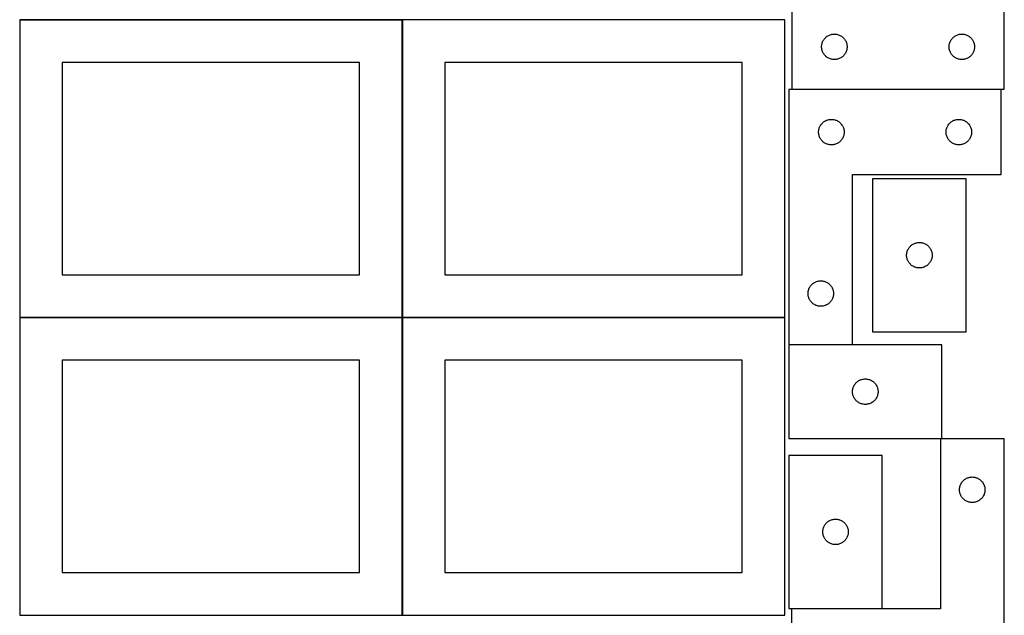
# Model space of a CAD drawing. Header units: millimetres. Extents: x 7 to 1243, y 7 to 2493.
# Tile 13 of 20: x 548 to 1243, y 1273 to 1693. Entities that reach past the tile are written whole.
import ezdxf

# ---------------------------------------------------------------- set-up
doc = ezdxf.new("R2010")
doc.units = ezdxf.units.MM
doc.layers.add('COMMON', color=5, linetype='CONTINUOUS', true_color=0x0000ff)
doc.layers.add('CUT', color=7, linetype='CONTINUOUS', true_color=0x000000)

msp = doc.modelspace()

# ---------------------------------------------------------------- linework, layer by layer
at = {"layer": 'COMMON'}
for p, q in [((548.24193, 1693.304802), (818.24193, 1693.304802)), ((818.34193, 1693.204802), (818.34193, 1483.204802)), ((548.24193, 1483.104801), (818.24193, 1483.104801)), ((818.34193, 1483.004801), (818.34193, 1273.004801)), ((818.441931, 1483.104801), (1088.441931, 1483.104801)), ((548.24193, 1272.9048), (818.24193, 1272.9048)), ((818.441931, 1272.9048), (1088.441931, 1272.9048))]:
    msp.add_line(p, q, dxfattribs=at)
at = {"layer": 'CUT'}
for p, q in [((1243.465501, 1644.232364), (1243.465501, 1824.232364)), ((1093.465501, 1704.232364), (1093.465501, 1644.232364)), ((818.24193, 1693.204802), (548.24193, 1693.204802)), ((548.24193, 1693.204802), (548.24193, 1483.204802)), ((818.24193, 1483.204802), (818.24193, 1693.204802)), ((1088.441931, 1693.204802), (818.441931, 1693.204802)), ((818.441931, 1693.204802), (818.441931, 1483.204802)), ((1088.441931, 1483.204802), (1088.441931, 1693.204802)), ((1119.484902, 1682.304219), (1120.02135, 1682.54728)), ((1120.02135, 1682.54728), (1120.572545, 1682.754735)), ((1120.572545, 1682.754735), (1121.136129, 1682.925696)), ((1121.136129, 1682.925696), (1121.709688, 1683.059432)), ((1121.709688, 1683.059432), (1122.290765, 1683.155368)), ((1122.290765, 1683.155368), (1122.876872, 1683.213094)), ((1122.876872, 1683.213094), (1123.465501, 1683.232364)), ((1123.465501, 1683.232364), (1124.054129, 1683.213094)), ((1124.054129, 1683.213094), (1124.640236, 1683.155368)), ((1124.640236, 1683.155368), (1125.221313, 1683.059432)), ((1125.221313, 1683.059432), (1125.794872, 1682.925696)), ((1125.794872, 1682.925696), (1126.358456, 1682.754735)), ((1126.358456, 1682.754735), (1126.909651, 1682.54728)), ((1126.909651, 1682.54728), (1127.446099, 1682.304219)), ((1209.484902, 1682.304219), (1210.02135, 1682.54728)), ((1210.02135, 1682.54728), (1210.572545, 1682.754735)), ((1210.572545, 1682.754735), (1211.136129, 1682.925696)), ((1211.136129, 1682.925696), (1211.709688, 1683.059432)), ((1211.709688, 1683.059432), (1212.290765, 1683.155368)), ((1212.290765, 1683.155368), (1212.876872, 1683.213094)), ((1212.876872, 1683.213094), (1213.465501, 1683.232364)), ((1213.465501, 1683.232364), (1214.054129, 1683.213094)), ((1214.054129, 1683.213094), (1214.640236, 1683.155368)), ((1214.640236, 1683.155368), (1215.221313, 1683.059432)), ((1215.221313, 1683.059432), (1215.794872, 1682.925696)), ((1215.794872, 1682.925696), (1216.358456, 1682.754735)), ((1216.358456, 1682.754735), (1216.909651, 1682.54728)), ((1216.909651, 1682.54728), (1217.446099, 1682.304219)), ((1114.542497, 1675.4071), (1114.638433, 1675.988177)), ((1114.638433, 1675.988177), (1114.772168, 1676.561735)), ((1114.772168, 1676.561735), (1114.943129, 1677.125319)), ((1114.943129, 1677.125319), (1115.150585, 1677.676515)), ((1115.150585, 1677.676515), (1115.393646, 1678.212962)), ((1115.393646, 1678.212962), (1115.671272, 1678.732364)), ((1115.671272, 1678.732364), (1115.982274, 1679.232496)), ((1115.982274, 1679.232496), (1116.32532, 1679.711217)), ((1116.32532, 1679.711217), (1116.698942, 1680.166476)), ((1116.698942, 1680.166476), (1117.101539, 1680.596325)), ((1117.101539, 1680.596325), (1117.531388, 1680.998922)), ((1117.531388, 1680.998922), (1117.986648, 1681.372544)), ((1117.986648, 1681.372544), (1118.465368, 1681.715591)), ((1118.465368, 1681.715591), (1118.965501, 1682.026593)), ((1118.965501, 1682.026593), (1119.484902, 1682.304219)), ((1127.446099, 1682.304219), (1127.965501, 1682.026593)), ((1127.965501, 1682.026593), (1128.465633, 1681.715591)), ((1128.465633, 1681.715591), (1128.944353, 1681.372544)), ((1128.944353, 1681.372544), (1129.399613, 1680.998922)), ((1129.399613, 1680.998922), (1129.829462, 1680.596325)), ((1129.829462, 1680.596325), (1130.232059, 1680.166476)), ((1130.232059, 1680.166476), (1130.605681, 1679.711217)), ((1130.605681, 1679.711217), (1130.948727, 1679.232496)), ((1130.948727, 1679.232496), (1131.259729, 1678.732364)), ((1131.259729, 1678.732364), (1131.537355, 1678.212962)), ((1131.537355, 1678.212962), (1131.780416, 1677.676515)), ((1131.780416, 1677.676515), (1131.987872, 1677.125319)), ((1131.987872, 1677.125319), (1132.158833, 1676.561735)), ((1132.158833, 1676.561735), (1132.292568, 1675.988177)), ((1132.292568, 1675.988177), (1132.388504, 1675.4071)), ((1204.542497, 1675.4071), (1204.638433, 1675.988177)), ((1204.638433, 1675.988177), (1204.772168, 1676.561735)), ((1204.772168, 1676.561735), (1204.943129, 1677.125319)), ((1204.943129, 1677.125319), (1205.150585, 1677.676515)), ((1205.150585, 1677.676515), (1205.393646, 1678.212962)), ((1205.393646, 1678.212962), (1205.671272, 1678.732364)), ((1205.671272, 1678.732364), (1205.982274, 1679.232496)), ((1205.982274, 1679.232496), (1206.32532, 1679.711217)), ((1206.32532, 1679.711217), (1206.698942, 1680.166476)), ((1206.698942, 1680.166476), (1207.101539, 1680.596325)), ((1207.101539, 1680.596325), (1207.531388, 1680.998922)), ((1207.531388, 1680.998922), (1207.986648, 1681.372544)), ((1207.986648, 1681.372544), (1208.465368, 1681.715591)), ((1208.465368, 1681.715591), (1208.965501, 1682.026593)), ((1208.965501, 1682.026593), (1209.484902, 1682.304219)), ((1217.446099, 1682.304219), (1217.965501, 1682.026593)), ((1217.965501, 1682.026593), (1218.465633, 1681.715591)), ((1218.465633, 1681.715591), (1218.944353, 1681.372544)), ((1218.944353, 1681.372544), (1219.399613, 1680.998922)), ((1219.399613, 1680.998922), (1219.829462, 1680.596325)), ((1219.829462, 1680.596325), (1220.232059, 1680.166476)), ((1220.232059, 1680.166476), (1220.605681, 1679.711217)), ((1220.605681, 1679.711217), (1220.948727, 1679.232496)), ((1220.948727, 1679.232496), (1221.259729, 1678.732364)), ((1221.259729, 1678.732364), (1221.537355, 1678.212962)), ((1221.537355, 1678.212962), (1221.780416, 1677.676515)), ((1221.780416, 1677.676515), (1221.987872, 1677.125319)), ((1221.987872, 1677.125319), (1222.158833, 1676.561735)), ((1222.158833, 1676.561735), (1222.292568, 1675.988177)), ((1222.292568, 1675.988177), (1222.388504, 1675.4071)), ((1114.465501, 1674.232364), (1114.48477, 1674.820992)), ((1114.48477, 1673.643736), (1114.465501, 1674.232364)), ((1114.48477, 1674.820992), (1114.542497, 1675.4071)), ((1114.542497, 1673.057628), (1114.48477, 1673.643736)), ((1114.638433, 1672.476551), (1114.542497, 1673.057628)), ((1114.772168, 1671.902993), (1114.638433, 1672.476551)), ((1114.943129, 1671.339409), (1114.772168, 1671.902993)), ((1115.150585, 1670.788213), (1114.943129, 1671.339409)), ((1115.393646, 1670.251766), (1115.150585, 1670.788213)), ((1115.671272, 1669.732364), (1115.393646, 1670.251766)), ((1115.982274, 1669.232232), (1115.671272, 1669.732364)), ((1116.32532, 1668.753511), (1115.982274, 1669.232232)), ((1116.698942, 1668.298252), (1116.32532, 1668.753511)), ((1130.605681, 1668.753511), (1130.232059, 1668.298252)), ((1130.948727, 1669.232232), (1130.605681, 1668.753511)), ((1131.259729, 1669.732364), (1130.948727, 1669.232232)), ((1131.537355, 1670.251766), (1131.259729, 1669.732364)), ((1131.780416, 1670.788213), (1131.537355, 1670.251766)), ((1131.987872, 1671.339409), (1131.780416, 1670.788213)), ((1132.158833, 1671.902993), (1131.987872, 1671.339409)), ((1132.292568, 1672.476551), (1132.158833, 1671.902993)), ((1132.388504, 1673.057628), (1132.292568, 1672.476551)), ((1132.388504, 1675.4071), (1132.446231, 1674.820992)), ((1132.446231, 1673.643736), (1132.388504, 1673.057628)), ((1132.446231, 1674.820992), (1132.465501, 1674.232364)), ((1132.465501, 1674.232364), (1132.446231, 1673.643736)), ((1204.465501, 1674.232364), (1204.48477, 1674.820992)), ((1204.48477, 1673.643736), (1204.465501, 1674.232364)), ((1204.48477, 1674.820992), (1204.542497, 1675.4071)), ((1204.542497, 1673.057628), (1204.48477, 1673.643736)), ((1204.638433, 1672.476551), (1204.542497, 1673.057628)), ((1204.772168, 1671.902993), (1204.638433, 1672.476551)), ((1204.943129, 1671.339409), (1204.772168, 1671.902993)), ((1205.150585, 1670.788213), (1204.943129, 1671.339409)), ((1205.393646, 1670.251766), (1205.150585, 1670.788213)), ((1205.671272, 1669.732364), (1205.393646, 1670.251766)), ((1205.982274, 1669.232232), (1205.671272, 1669.732364)), ((1206.32532, 1668.753511), (1205.982274, 1669.232232)), ((1206.698942, 1668.298252), (1206.32532, 1668.753511)), ((1220.605681, 1668.753511), (1220.232059, 1668.298252)), ((1220.948727, 1669.232232), (1220.605681, 1668.753511)), ((1221.259729, 1669.732364), (1220.948727, 1669.232232)), ((1221.537355, 1670.251766), (1221.259729, 1669.732364)), ((1221.780416, 1670.788213), (1221.537355, 1670.251766)), ((1221.987872, 1671.339409), (1221.780416, 1670.788213)), ((1222.158833, 1671.902993), (1221.987872, 1671.339409)), ((1222.292568, 1672.476551), (1222.158833, 1671.902993)), ((1222.388504, 1673.057628), (1222.292568, 1672.476551)), ((1222.388504, 1675.4071), (1222.446231, 1674.820992)), ((1222.446231, 1673.643736), (1222.388504, 1673.057628)), ((1222.446231, 1674.820992), (1222.465501, 1674.232364)), ((1222.465501, 1674.232364), (1222.446231, 1673.643736)), ((788.24193, 1663.204802), (578.24193, 1663.204802)), ((578.24193, 1663.204802), (578.24193, 1513.204802)), ((788.24193, 1513.204802), (788.24193, 1663.204802)), ((1058.441931, 1663.204802), (848.441931, 1663.204802)), ((848.441931, 1663.204802), (848.441931, 1513.204802)), ((1058.441931, 1513.204802), (1058.441931, 1663.204802)), ((1117.101539, 1667.868403), (1116.698942, 1668.298252)), ((1117.531388, 1667.465806), (1117.101539, 1667.868403)), ((1117.986648, 1667.092184), (1117.531388, 1667.465806)), ((1118.465368, 1666.749138), (1117.986648, 1667.092184)), ((1118.965501, 1666.438135), (1118.465368, 1666.749138)), ((1119.484902, 1666.160509), (1118.965501, 1666.438135)), ((1120.02135, 1665.917448), (1119.484902, 1666.160509)), ((1120.572545, 1665.709993), (1120.02135, 1665.917448)), ((1121.136129, 1665.539032), (1120.572545, 1665.709993)), ((1121.709688, 1665.405296), (1121.136129, 1665.539032)), ((1122.290765, 1665.30936), (1121.709688, 1665.405296)), ((1122.876872, 1665.251634), (1122.290765, 1665.30936)), ((1123.465501, 1665.232364), (1122.876872, 1665.251634)), ((1124.054129, 1665.251634), (1123.465501, 1665.232364)), ((1124.640236, 1665.30936), (1124.054129, 1665.251634)), ((1125.221313, 1665.405296), (1124.640236, 1665.30936)), ((1125.794872, 1665.539032), (1125.221313, 1665.405296)), ((1126.358456, 1665.709993), (1125.794872, 1665.539032)), ((1126.909651, 1665.917448), (1126.358456, 1665.709993)), ((1127.446099, 1666.160509), (1126.909651, 1665.917448)), ((1127.965501, 1666.438135), (1127.446099, 1666.160509)), ((1128.465633, 1666.749138), (1127.965501, 1666.438135)), ((1128.944353, 1667.092184), (1128.465633, 1666.749138)), ((1129.399613, 1667.465806), (1128.944353, 1667.092184)), ((1129.829462, 1667.868403), (1129.399613, 1667.465806)), ((1130.232059, 1668.298252), (1129.829462, 1667.868403)), ((1207.101539, 1667.868403), (1206.698942, 1668.298252)), ((1207.531388, 1667.465806), (1207.101539, 1667.868403)), ((1207.986648, 1667.092184), (1207.531388, 1667.465806)), ((1208.465368, 1666.749138), (1207.986648, 1667.092184)), ((1208.965501, 1666.438135), (1208.465368, 1666.749138)), ((1209.484902, 1666.160509), (1208.965501, 1666.438135)), ((1210.02135, 1665.917448), (1209.484902, 1666.160509)), ((1210.572545, 1665.709993), (1210.02135, 1665.917448)), ((1211.136129, 1665.539032), (1210.572545, 1665.709993)), ((1211.709688, 1665.405296), (1211.136129, 1665.539032)), ((1212.290765, 1665.30936), (1211.709688, 1665.405296)), ((1212.876872, 1665.251634), (1212.290765, 1665.30936)), ((1213.465501, 1665.232364), (1212.876872, 1665.251634)), ((1214.054129, 1665.251634), (1213.465501, 1665.232364)), ((1214.640236, 1665.30936), (1214.054129, 1665.251634)), ((1215.221313, 1665.405296), (1214.640236, 1665.30936)), ((1215.794872, 1665.539032), (1215.221313, 1665.405296)), ((1216.358456, 1665.709993), (1215.794872, 1665.539032)), ((1216.909651, 1665.917448), (1216.358456, 1665.709993)), ((1217.446099, 1666.160509), (1216.909651, 1665.917448)), ((1217.965501, 1666.438135), (1217.446099, 1666.160509)), ((1218.465633, 1666.749138), (1217.965501, 1666.438135)), ((1218.944353, 1667.092184), (1218.465633, 1666.749138)), ((1219.399613, 1667.465806), (1218.944353, 1667.092184)), ((1219.829462, 1667.868403), (1219.399613, 1667.465806)), ((1220.232059, 1668.298252), (1219.829462, 1667.868403)), ((1091.35739, 1644.002013), (1091.35739, 1464.002013)), ((1241.35739, 1644.002013), (1091.35739, 1644.002013)), ((1093.465501, 1644.232364), (1243.465501, 1644.232364)), ((1241.35739, 1584.002013), (1241.35739, 1644.002013)), ((1114.21721, 1619.480865), (1114.590832, 1619.936125)), ((1114.590832, 1619.936125), (1114.993429, 1620.365974)), ((1114.993429, 1620.365974), (1115.423278, 1620.768571)), ((1115.423278, 1620.768571), (1115.878537, 1621.142193)), ((1115.878537, 1621.142193), (1116.357258, 1621.485239)), ((1116.357258, 1621.485239), (1116.85739, 1621.796241)), ((1116.85739, 1621.796241), (1117.376792, 1622.073867)), ((1117.376792, 1622.073867), (1117.913239, 1622.316928)), ((1117.913239, 1622.316928), (1118.464435, 1622.524384)), ((1118.464435, 1622.524384), (1119.028019, 1622.695345)), ((1119.028019, 1622.695345), (1119.601577, 1622.82908)), ((1119.601577, 1622.82908), (1120.182655, 1622.925016)), ((1120.182655, 1622.925016), (1120.768762, 1622.982743)), ((1120.768762, 1622.982743), (1121.35739, 1623.002013)), ((1121.35739, 1623.002013), (1121.946018, 1622.982743)), ((1121.946018, 1622.982743), (1122.532126, 1622.925016)), ((1122.532126, 1622.925016), (1123.113203, 1622.82908)), ((1123.113203, 1622.82908), (1123.686762, 1622.695345)), ((1123.686762, 1622.695345), (1124.250345, 1622.524384)), ((1124.250345, 1622.524384), (1124.801541, 1622.316928)), ((1124.801541, 1622.316928), (1125.337988, 1622.073867)), ((1125.337988, 1622.073867), (1125.85739, 1621.796241)), ((1125.85739, 1621.796241), (1126.357522, 1621.485239)), ((1126.357522, 1621.485239), (1126.836243, 1621.142193)), ((1126.836243, 1621.142193), (1127.291503, 1620.768571)), ((1127.291503, 1620.768571), (1127.721351, 1620.365974)), ((1127.721351, 1620.365974), (1128.123949, 1619.936125)), ((1128.123949, 1619.936125), (1128.49757, 1619.480865)), ((1204.21721, 1619.480865), (1204.590832, 1619.936125)), ((1204.590832, 1619.936125), (1204.993429, 1620.365974)), ((1204.993429, 1620.365974), (1205.423278, 1620.768571)), ((1205.423278, 1620.768571), (1205.878537, 1621.142193)), ((1205.878537, 1621.142193), (1206.357258, 1621.485239)), ((1206.357258, 1621.485239), (1206.85739, 1621.796241)), ((1206.85739, 1621.796241), (1207.376792, 1622.073867)), ((1207.376792, 1622.073867), (1207.913239, 1622.316928)), ((1207.913239, 1622.316928), (1208.464435, 1622.524384)), ((1208.464435, 1622.524384), (1209.028019, 1622.695345)), ((1209.028019, 1622.695345), (1209.601577, 1622.82908)), ((1209.601577, 1622.82908), (1210.182655, 1622.925016)), ((1210.182655, 1622.925016), (1210.768762, 1622.982743)), ((1210.768762, 1622.982743), (1211.35739, 1623.002013)), ((1211.35739, 1623.002013), (1211.946018, 1622.982743)), ((1211.946018, 1622.982743), (1212.532126, 1622.925016)), ((1212.532126, 1622.925016), (1213.113203, 1622.82908)), ((1213.113203, 1622.82908), (1213.686762, 1622.695345)), ((1213.686762, 1622.695345), (1214.250345, 1622.524384)), ((1214.250345, 1622.524384), (1214.801541, 1622.316928)), ((1214.801541, 1622.316928), (1215.337988, 1622.073867)), ((1215.337988, 1622.073867), (1215.85739, 1621.796241)), ((1215.85739, 1621.796241), (1216.357522, 1621.485239)), ((1216.357522, 1621.485239), (1216.836243, 1621.142193)), ((1216.836243, 1621.142193), (1217.291503, 1620.768571)), ((1217.291503, 1620.768571), (1217.721351, 1620.365974)), ((1217.721351, 1620.365974), (1218.123949, 1619.936125)), ((1218.123949, 1619.936125), (1218.49757, 1619.480865)), ((1112.35739, 1614.002013), (1112.37666, 1614.590641)), ((1112.37666, 1613.413384), (1112.35739, 1614.002013)), ((1112.37666, 1614.590641), (1112.434386, 1615.176748)), ((1112.434386, 1612.827277), (1112.37666, 1613.413384)), ((1112.434386, 1615.176748), (1112.530323, 1615.757825)), ((1112.530323, 1615.757825), (1112.664058, 1616.331384)), ((1112.664058, 1616.331384), (1112.835019, 1616.894968)), ((1112.835019, 1616.894968), (1113.042474, 1617.446163)), ((1113.042474, 1617.446163), (1113.285536, 1617.982611)), ((1113.285536, 1617.982611), (1113.563162, 1618.502013)), ((1113.563162, 1618.502013), (1113.874164, 1619.002145)), ((1113.874164, 1619.002145), (1114.21721, 1619.480865)), ((1128.49757, 1619.480865), (1128.840617, 1619.002145)), ((1128.840617, 1619.002145), (1129.151619, 1618.502013)), ((1129.151619, 1618.502013), (1129.429245, 1617.982611)), ((1129.429245, 1617.982611), (1129.672306, 1617.446163)), ((1129.672306, 1617.446163), (1129.879761, 1616.894968)), ((1129.879761, 1616.894968), (1130.050723, 1616.331384)), ((1130.050723, 1616.331384), (1130.184458, 1615.757825)), ((1130.184458, 1615.757825), (1130.280394, 1615.176748)), ((1130.280394, 1615.176748), (1130.338121, 1614.590641)), ((1130.338121, 1613.413384), (1130.280394, 1612.827277)), ((1130.338121, 1614.590641), (1130.35739, 1614.002013)), ((1130.35739, 1614.002013), (1130.338121, 1613.413384)), ((1202.35739, 1614.002013), (1202.37666, 1614.590641)), ((1202.37666, 1613.413384), (1202.35739, 1614.002013)), ((1202.37666, 1614.590641), (1202.434386, 1615.176748)), ((1202.434386, 1612.827277), (1202.37666, 1613.413384)), ((1202.434386, 1615.176748), (1202.530323, 1615.757825)), ((1202.530323, 1615.757825), (1202.664058, 1616.331384)), ((1202.664058, 1616.331384), (1202.835019, 1616.894968)), ((1202.835019, 1616.894968), (1203.042474, 1617.446163)), ((1203.042474, 1617.446163), (1203.285536, 1617.982611)), ((1203.285536, 1617.982611), (1203.563162, 1618.502013)), ((1203.563162, 1618.502013), (1203.874164, 1619.002145)), ((1203.874164, 1619.002145), (1204.21721, 1619.480865)), ((1218.49757, 1619.480865), (1218.840617, 1619.002145)), ((1218.840617, 1619.002145), (1219.151619, 1618.502013)), ((1219.151619, 1618.502013), (1219.429245, 1617.982611)), ((1219.429245, 1617.982611), (1219.672306, 1617.446163)), ((1219.672306, 1617.446163), (1219.879761, 1616.894968)), ((1219.879761, 1616.894968), (1220.050723, 1616.331384)), ((1220.050723, 1616.331384), (1220.184458, 1615.757825)), ((1220.184458, 1615.757825), (1220.280394, 1615.176748)), ((1220.280394, 1615.176748), (1220.338121, 1614.590641)), ((1220.338121, 1613.413384), (1220.280394, 1612.827277)), ((1220.338121, 1614.590641), (1220.35739, 1614.002013)), ((1220.35739, 1614.002013), (1220.338121, 1613.413384)), ((1112.530323, 1612.2462), (1112.434386, 1612.827277)), ((1112.664058, 1611.672641), (1112.530323, 1612.2462)), ((1112.835019, 1611.109057), (1112.664058, 1611.672641)), ((1113.042474, 1610.557862), (1112.835019, 1611.109057)), ((1113.285536, 1610.021414), (1113.042474, 1610.557862)), ((1113.563162, 1609.502013), (1113.285536, 1610.021414)), ((1113.874164, 1609.00188), (1113.563162, 1609.502013)), ((1114.21721, 1608.52316), (1113.874164, 1609.00188)), ((1114.590832, 1608.0679), (1114.21721, 1608.52316)), ((1114.993429, 1607.638051), (1114.590832, 1608.0679)), ((1115.423278, 1607.235454), (1114.993429, 1607.638051)), ((1115.878537, 1606.861832), (1115.423278, 1607.235454)), ((1116.357258, 1606.518786), (1115.878537, 1606.861832)), ((1116.85739, 1606.207784), (1116.357258, 1606.518786)), ((1117.376792, 1605.930158), (1116.85739, 1606.207784)), ((1125.85739, 1606.207784), (1125.337988, 1605.930158)), ((1126.357522, 1606.518786), (1125.85739, 1606.207784)), ((1126.836243, 1606.861832), (1126.357522, 1606.518786)), ((1127.291503, 1607.235454), (1126.836243, 1606.861832)), ((1127.721351, 1607.638051), (1127.291503, 1607.235454)), ((1128.123949, 1608.0679), (1127.721351, 1607.638051)), ((1128.49757, 1608.52316), (1128.123949, 1608.0679)), ((1128.840617, 1609.00188), (1128.49757, 1608.52316)), ((1129.151619, 1609.502013), (1128.840617, 1609.00188)), ((1129.429245, 1610.021414), (1129.151619, 1609.502013)), ((1129.672306, 1610.557862), (1129.429245, 1610.021414)), ((1129.879761, 1611.109057), (1129.672306, 1610.557862)), ((1130.050723, 1611.672641), (1129.879761, 1611.109057)), ((1130.184458, 1612.2462), (1130.050723, 1611.672641)), ((1130.280394, 1612.827277), (1130.184458, 1612.2462)), ((1202.530323, 1612.2462), (1202.434386, 1612.827277)), ((1202.664058, 1611.672641), (1202.530323, 1612.2462)), ((1202.835019, 1611.109057), (1202.664058, 1611.672641)), ((1203.042474, 1610.557862), (1202.835019, 1611.109057)), ((1203.285536, 1610.021414), (1203.042474, 1610.557862)), ((1203.563162, 1609.502013), (1203.285536, 1610.021414)), ((1203.874164, 1609.00188), (1203.563162, 1609.502013)), ((1204.21721, 1608.52316), (1203.874164, 1609.00188)), ((1204.590832, 1608.0679), (1204.21721, 1608.52316)), ((1204.993429, 1607.638051), (1204.590832, 1608.0679)), ((1205.423278, 1607.235454), (1204.993429, 1607.638051)), ((1205.878537, 1606.861832), (1205.423278, 1607.235454)), ((1206.357258, 1606.518786), (1205.878537, 1606.861832)), ((1206.85739, 1606.207784), (1206.357258, 1606.518786)), ((1207.376792, 1605.930158), (1206.85739, 1606.207784)), ((1215.85739, 1606.207784), (1215.337988, 1605.930158)), ((1216.357522, 1606.518786), (1215.85739, 1606.207784)), ((1216.836243, 1606.861832), (1216.357522, 1606.518786)), ((1217.291503, 1607.235454), (1216.836243, 1606.861832)), ((1217.721351, 1607.638051), (1217.291503, 1607.235454)), ((1218.123949, 1608.0679), (1217.721351, 1607.638051)), ((1218.49757, 1608.52316), (1218.123949, 1608.0679)), ((1218.840617, 1609.00188), (1218.49757, 1608.52316)), ((1219.151619, 1609.502013), (1218.840617, 1609.00188)), ((1219.429245, 1610.021414), (1219.151619, 1609.502013)), ((1219.672306, 1610.557862), (1219.429245, 1610.021414)), ((1219.879761, 1611.109057), (1219.672306, 1610.557862)), ((1220.050723, 1611.672641), (1219.879761, 1611.109057)), ((1220.184458, 1612.2462), (1220.050723, 1611.672641)), ((1220.280394, 1612.827277), (1220.184458, 1612.2462)), ((1117.913239, 1605.687097), (1117.376792, 1605.930158)), ((1118.464435, 1605.479641), (1117.913239, 1605.687097)), ((1119.028019, 1605.30868), (1118.464435, 1605.479641)), ((1119.601577, 1605.174945), (1119.028019, 1605.30868)), ((1120.182655, 1605.079009), (1119.601577, 1605.174945)), ((1120.768762, 1605.021282), (1120.182655, 1605.079009)), ((1121.35739, 1605.002013), (1120.768762, 1605.021282)), ((1121.946018, 1605.021282), (1121.35739, 1605.002013)), ((1122.532126, 1605.079009), (1121.946018, 1605.021282)), ((1123.113203, 1605.174945), (1122.532126, 1605.079009)), ((1123.686762, 1605.30868), (1123.113203, 1605.174945)), ((1124.250345, 1605.479641), (1123.686762, 1605.30868)), ((1124.801541, 1605.687097), (1124.250345, 1605.479641)), ((1125.337988, 1605.930158), (1124.801541, 1605.687097)), ((1207.913239, 1605.687097), (1207.376792, 1605.930158)), ((1208.464435, 1605.479641), (1207.913239, 1605.687097)), ((1209.028019, 1605.30868), (1208.464435, 1605.479641)), ((1209.601577, 1605.174945), (1209.028019, 1605.30868)), ((1210.182655, 1605.079009), (1209.601577, 1605.174945)), ((1210.768762, 1605.021282), (1210.182655, 1605.079009)), ((1211.35739, 1605.002013), (1210.768762, 1605.021282)), ((1211.946018, 1605.021282), (1211.35739, 1605.002013)), ((1212.532126, 1605.079009), (1211.946018, 1605.021282)), ((1213.113203, 1605.174945), (1212.532126, 1605.079009)), ((1213.686762, 1605.30868), (1213.113203, 1605.174945)), ((1214.250345, 1605.479641), (1213.686762, 1605.30868)), ((1214.801541, 1605.687097), (1214.250345, 1605.479641)), ((1215.337988, 1605.930158), (1214.801541, 1605.687097)), ((1136.35739, 1464.002013), (1136.35739, 1584.002013)), ((1136.35739, 1584.002013), (1241.35739, 1584.002013)), ((1216.499482, 1581.068668), (1150.499482, 1581.068668)), ((1150.499482, 1581.068668), (1150.499482, 1473.068668)), ((1216.499482, 1473.068668), (1216.499482, 1581.068668)), ((1174.806149, 1529.398039), (1174.977111, 1529.961623)), ((1174.977111, 1529.961623), (1175.184566, 1530.512819)), ((1175.184566, 1530.512819), (1175.427627, 1531.049266)), ((1175.427627, 1531.049266), (1175.705253, 1531.568668)), ((1175.705253, 1531.568668), (1176.016255, 1532.0688)), ((1176.016255, 1532.0688), (1176.359302, 1532.547521)), ((1176.359302, 1532.547521), (1176.732924, 1533.00278)), ((1176.732924, 1533.00278), (1177.135521, 1533.432629)), ((1177.135521, 1533.432629), (1177.565369, 1533.835226)), ((1177.565369, 1533.835226), (1178.020629, 1534.208848)), ((1178.020629, 1534.208848), (1178.49935, 1534.551894)), ((1178.49935, 1534.551894), (1178.999482, 1534.862896)), ((1178.999482, 1534.862896), (1179.518884, 1535.140522)), ((1179.518884, 1535.140522), (1180.055331, 1535.383584)), ((1180.055331, 1535.383584), (1180.606527, 1535.591039)), ((1180.606527, 1535.591039), (1181.17011, 1535.762)), ((1181.17011, 1535.762), (1181.743669, 1535.895735)), ((1181.743669, 1535.895735), (1182.324746, 1535.991671)), ((1182.324746, 1535.991671), (1182.910854, 1536.049398)), ((1182.910854, 1536.049398), (1183.499482, 1536.068668)), ((1183.499482, 1536.068668), (1184.08811, 1536.049398)), ((1184.08811, 1536.049398), (1184.674218, 1535.991671)), ((1184.674218, 1535.991671), (1185.255295, 1535.895735)), ((1185.255295, 1535.895735), (1185.828853, 1535.762)), ((1185.828853, 1535.762), (1186.392437, 1535.591039)), ((1186.392437, 1535.591039), (1186.943633, 1535.383584)), ((1186.943633, 1535.383584), (1187.48008, 1535.140522)), ((1187.48008, 1535.140522), (1187.999482, 1534.862896)), ((1187.999482, 1534.862896), (1188.499614, 1534.551894)), ((1188.499614, 1534.551894), (1188.978335, 1534.208848)), ((1188.978335, 1534.208848), (1189.433594, 1533.835226)), ((1189.433594, 1533.835226), (1189.863443, 1533.432629)), ((1189.863443, 1533.432629), (1190.26604, 1533.00278)), ((1190.26604, 1533.00278), (1190.639662, 1532.547521)), ((1190.639662, 1532.547521), (1190.982708, 1532.0688)), ((1190.982708, 1532.0688), (1191.29371, 1531.568668)), ((1191.29371, 1531.568668), (1191.571337, 1531.049266)), ((1191.571337, 1531.049266), (1191.814398, 1530.512819)), ((1191.814398, 1530.512819), (1192.021853, 1529.961623)), ((1192.021853, 1529.961623), (1192.192814, 1529.398039)), ((1174.499482, 1527.068668), (1174.518752, 1527.657296)), ((1174.518752, 1526.48004), (1174.499482, 1527.068668)), ((1174.518752, 1527.657296), (1174.576478, 1528.243403)), ((1174.576478, 1525.893932), (1174.518752, 1526.48004)), ((1174.576478, 1528.243403), (1174.672414, 1528.824481)), ((1174.672414, 1525.312855), (1174.576478, 1525.893932)), ((1174.672414, 1528.824481), (1174.806149, 1529.398039)), ((1174.806149, 1524.739296), (1174.672414, 1525.312855)), ((1174.977111, 1524.175713), (1174.806149, 1524.739296)), ((1175.184566, 1523.624517), (1174.977111, 1524.175713)), ((1175.427627, 1523.08807), (1175.184566, 1523.624517)), ((1175.705253, 1522.568668), (1175.427627, 1523.08807)), ((1176.016255, 1522.068536), (1175.705253, 1522.568668)), ((1191.29371, 1522.568668), (1190.982708, 1522.068536)), ((1191.571337, 1523.08807), (1191.29371, 1522.568668)), ((1191.814398, 1523.624517), (1191.571337, 1523.08807)), ((1192.021853, 1524.175713), (1191.814398, 1523.624517)), ((1192.192814, 1524.739296), (1192.021853, 1524.175713)), ((1192.192814, 1529.398039), (1192.326549, 1528.824481)), ((1192.326549, 1525.312855), (1192.192814, 1524.739296)), ((1192.326549, 1528.824481), (1192.422486, 1528.243403)), ((1192.422486, 1525.893932), (1192.326549, 1525.312855)), ((1192.422486, 1528.243403), (1192.480212, 1527.657296)), ((1192.480212, 1526.48004), (1192.422486, 1525.893932)), ((1192.480212, 1527.657296), (1192.499482, 1527.068668)), ((1192.499482, 1527.068668), (1192.480212, 1526.48004)), ((1176.359302, 1521.589815), (1176.016255, 1522.068536)), ((1176.732924, 1521.134555), (1176.359302, 1521.589815)), ((1177.135521, 1520.704707), (1176.732924, 1521.134555)), ((1177.565369, 1520.302109), (1177.135521, 1520.704707)), ((1178.020629, 1519.928488), (1177.565369, 1520.302109)), ((1178.49935, 1519.585441), (1178.020629, 1519.928488)), ((1178.999482, 1519.274439), (1178.49935, 1519.585441)), ((1179.518884, 1518.996813), (1178.999482, 1519.274439)), ((1180.055331, 1518.753752), (1179.518884, 1518.996813)), ((1180.606527, 1518.546297), (1180.055331, 1518.753752)), ((1181.17011, 1518.375335), (1180.606527, 1518.546297)), ((1181.743669, 1518.2416), (1181.17011, 1518.375335)), ((1182.324746, 1518.145664), (1181.743669, 1518.2416)), ((1182.910854, 1518.087937), (1182.324746, 1518.145664)), ((1183.499482, 1518.068668), (1182.910854, 1518.087937)), ((1184.08811, 1518.087937), (1183.499482, 1518.068668)), ((1184.674218, 1518.145664), (1184.08811, 1518.087937)), ((1185.255295, 1518.2416), (1184.674218, 1518.145664)), ((1185.828853, 1518.375335), (1185.255295, 1518.2416)), ((1186.392437, 1518.546297), (1185.828853, 1518.375335)), ((1186.943633, 1518.753752), (1186.392437, 1518.546297)), ((1187.48008, 1518.996813), (1186.943633, 1518.753752)), ((1187.999482, 1519.274439), (1187.48008, 1518.996813)), ((1188.499614, 1519.585441), (1187.999482, 1519.274439)), ((1188.978335, 1519.928488), (1188.499614, 1519.585441)), ((1189.433594, 1520.302109), (1188.978335, 1519.928488)), ((1189.863443, 1520.704707), (1189.433594, 1520.302109)), ((1190.26604, 1521.134555), (1189.863443, 1520.704707)), ((1190.639662, 1521.589815), (1190.26604, 1521.134555)), ((1190.982708, 1522.068536), (1190.639662, 1521.589815)), ((578.24193, 1513.204802), (788.24193, 1513.204802)), ((848.441931, 1513.204802), (1058.441931, 1513.204802)), ((1110.964435, 1508.524384), (1111.528019, 1508.695345)), ((1111.528019, 1508.695345), (1112.101577, 1508.82908)), ((1112.101577, 1508.82908), (1112.682655, 1508.925016)), ((1112.682655, 1508.925016), (1113.268762, 1508.982743)), ((1113.268762, 1508.982743), (1113.85739, 1509.002013)), ((1113.85739, 1509.002013), (1114.446018, 1508.982743)), ((1114.446018, 1508.982743), (1115.032126, 1508.925016)), ((1115.032126, 1508.925016), (1115.613203, 1508.82908)), ((1115.613203, 1508.82908), (1116.186762, 1508.695345)), ((1116.186762, 1508.695345), (1116.750345, 1508.524384)), ((1104.934386, 1501.176748), (1105.030323, 1501.757825)), ((1105.030323, 1501.757825), (1105.164058, 1502.331384)), ((1105.164058, 1502.331384), (1105.335019, 1502.894968)), ((1105.335019, 1502.894968), (1105.542474, 1503.446163)), ((1105.542474, 1503.446163), (1105.785536, 1503.982611)), ((1105.785536, 1503.982611), (1106.063162, 1504.502013)), ((1106.063162, 1504.502013), (1106.374164, 1505.002145)), ((1106.374164, 1505.002145), (1106.71721, 1505.480865)), ((1106.71721, 1505.480865), (1107.090832, 1505.936125)), ((1107.090832, 1505.936125), (1107.493429, 1506.365974)), ((1107.493429, 1506.365974), (1107.923278, 1506.768571)), ((1107.923278, 1506.768571), (1108.378537, 1507.142193)), ((1108.378537, 1507.142193), (1108.857258, 1507.485239)), ((1108.857258, 1507.485239), (1109.35739, 1507.796241)), ((1109.35739, 1507.796241), (1109.876792, 1508.073867)), ((1109.876792, 1508.073867), (1110.413239, 1508.316928)), ((1110.413239, 1508.316928), (1110.964435, 1508.524384)), ((1116.750345, 1508.524384), (1117.301541, 1508.316928)), ((1117.301541, 1508.316928), (1117.837988, 1508.073867)), ((1117.837988, 1508.073867), (1118.35739, 1507.796241)), ((1118.35739, 1507.796241), (1118.857522, 1507.485239)), ((1118.857522, 1507.485239), (1119.336243, 1507.142193)), ((1119.336243, 1507.142193), (1119.791503, 1506.768571)), ((1119.791503, 1506.768571), (1120.221351, 1506.365974)), ((1120.221351, 1506.365974), (1120.623949, 1505.936125)), ((1120.623949, 1505.936125), (1120.99757, 1505.480865)), ((1120.99757, 1505.480865), (1121.340617, 1505.002145)), ((1121.340617, 1505.002145), (1121.651619, 1504.502013)), ((1121.651619, 1504.502013), (1121.929245, 1503.982611)), ((1121.929245, 1503.982611), (1122.172306, 1503.446163)), ((1122.172306, 1503.446163), (1122.379761, 1502.894968)), ((1122.379761, 1502.894968), (1122.550723, 1502.331384)), ((1122.550723, 1502.331384), (1122.684458, 1501.757825)), ((1122.684458, 1501.757825), (1122.780394, 1501.176748)), ((1104.85739, 1500.002013), (1104.87666, 1500.590641)), ((1104.87666, 1499.413384), (1104.85739, 1500.002013)), ((1104.87666, 1500.590641), (1104.934386, 1501.176748)), ((1104.934386, 1498.827277), (1104.87666, 1499.413384)), ((1105.030323, 1498.2462), (1104.934386, 1498.827277)), ((1105.164058, 1497.672641), (1105.030323, 1498.2462)), ((1105.335019, 1497.109057), (1105.164058, 1497.672641)), ((1105.542474, 1496.557862), (1105.335019, 1497.109057)), ((1105.785536, 1496.021414), (1105.542474, 1496.557862)), ((1106.063162, 1495.502013), (1105.785536, 1496.021414)), ((1106.374164, 1495.00188), (1106.063162, 1495.502013)), ((1106.71721, 1494.52316), (1106.374164, 1495.00188)), ((1121.340617, 1495.00188), (1120.99757, 1494.52316)), ((1121.651619, 1495.502013), (1121.340617, 1495.00188)), ((1121.929245, 1496.021414), (1121.651619, 1495.502013)), ((1122.172306, 1496.557862), (1121.929245, 1496.021414)), ((1122.379761, 1497.109057), (1122.172306, 1496.557862)), ((1122.550723, 1497.672641), (1122.379761, 1497.109057)), ((1122.684458, 1498.2462), (1122.550723, 1497.672641)), ((1122.780394, 1498.827277), (1122.684458, 1498.2462)), ((1122.780394, 1501.176748), (1122.838121, 1500.590641)), ((1122.838121, 1499.413384), (1122.780394, 1498.827277)), ((1122.838121, 1500.590641), (1122.85739, 1500.002013)), ((1122.85739, 1500.002013), (1122.838121, 1499.413384)), ((1107.090832, 1494.0679), (1106.71721, 1494.52316)), ((1107.493429, 1493.638051), (1107.090832, 1494.0679)), ((1107.923278, 1493.235454), (1107.493429, 1493.638051)), ((1108.378537, 1492.861832), (1107.923278, 1493.235454)), ((1108.857258, 1492.518786), (1108.378537, 1492.861832)), ((1109.35739, 1492.207784), (1108.857258, 1492.518786)), ((1109.876792, 1491.930158), (1109.35739, 1492.207784)), ((1110.413239, 1491.687097), (1109.876792, 1491.930158)), ((1110.964435, 1491.479641), (1110.413239, 1491.687097)), ((1111.528019, 1491.30868), (1110.964435, 1491.479641)), ((1112.101577, 1491.174945), (1111.528019, 1491.30868)), ((1112.682655, 1491.079009), (1112.101577, 1491.174945)), ((1113.268762, 1491.021282), (1112.682655, 1491.079009)), ((1113.85739, 1491.002013), (1113.268762, 1491.021282)), ((1114.446018, 1491.021282), (1113.85739, 1491.002013)), ((1115.032126, 1491.079009), (1114.446018, 1491.021282)), ((1115.613203, 1491.174945), (1115.032126, 1491.079009)), ((1116.186762, 1491.30868), (1115.613203, 1491.174945)), ((1116.750345, 1491.479641), (1116.186762, 1491.30868)), ((1117.301541, 1491.687097), (1116.750345, 1491.479641)), ((1117.837988, 1491.930158), (1117.301541, 1491.687097)), ((1118.35739, 1492.207784), (1117.837988, 1491.930158)), ((1118.857522, 1492.518786), (1118.35739, 1492.207784)), ((1119.336243, 1492.861832), (1118.857522, 1492.518786)), ((1119.791503, 1493.235454), (1119.336243, 1492.861832)), ((1120.221351, 1493.638051), (1119.791503, 1493.235454)), ((1120.623949, 1494.0679), (1120.221351, 1493.638051)), ((1120.99757, 1494.52316), (1120.623949, 1494.0679)), ((548.24193, 1483.204802), (818.24193, 1483.204802)), ((818.24193, 1483.004801), (548.24193, 1483.004801)), ((548.24193, 1483.004801), (548.24193, 1273.004801)), ((818.24193, 1273.004801), (818.24193, 1483.004801)), ((818.441931, 1483.204802), (1088.441931, 1483.204802)), ((1088.441931, 1483.004801), (818.441931, 1483.004801)), ((818.441931, 1483.004801), (818.441931, 1273.004801)), ((1088.441931, 1273.004801), (1088.441931, 1483.004801)), ((1150.499482, 1473.068668), (1216.499482, 1473.068668)), ((1199.307742, 1463.741278), (1091.307742, 1463.741278)), ((1091.307742, 1463.741278), (1091.307742, 1397.741278)), ((1091.35739, 1464.002013), (1136.35739, 1464.002013)), ((1199.307742, 1397.741278), (1199.307742, 1463.741278)), ((788.24193, 1453.004801), (578.24193, 1453.004801)), ((578.24193, 1453.004801), (578.24193, 1303.004801)), ((788.24193, 1303.004801), (788.24193, 1453.004801)), ((1058.441931, 1453.004801), (848.441931, 1453.004801)), ((848.441931, 1453.004801), (848.441931, 1303.004801)), ((1058.441931, 1303.004801), (1058.441931, 1453.004801)), ((1141.863591, 1439.056193), (1142.414787, 1439.263649)), ((1142.414787, 1439.263649), (1142.978371, 1439.43461)), ((1142.978371, 1439.43461), (1143.551929, 1439.568345)), ((1143.551929, 1439.568345), (1144.133007, 1439.664281)), ((1144.133007, 1439.664281), (1144.719114, 1439.722008)), ((1144.719114, 1439.722008), (1145.307742, 1439.741278)), ((1145.307742, 1439.741278), (1145.89637, 1439.722008)), ((1145.89637, 1439.722008), (1146.482478, 1439.664281)), ((1146.482478, 1439.664281), (1147.063555, 1439.568345)), ((1147.063555, 1439.568345), (1147.637114, 1439.43461)), ((1147.637114, 1439.43461), (1148.200697, 1439.263649)), ((1148.200697, 1439.263649), (1148.751893, 1439.056193)), ((1136.384739, 1431.916013), (1136.480675, 1432.49709)), ((1136.480675, 1432.49709), (1136.61441, 1433.070649)), ((1136.61441, 1433.070649), (1136.785371, 1433.634233)), ((1136.785371, 1433.634233), (1136.992826, 1434.185428)), ((1136.992826, 1434.185428), (1137.235888, 1434.721876)), ((1137.235888, 1434.721876), (1137.513514, 1435.241278)), ((1137.513514, 1435.241278), (1137.824516, 1435.74141)), ((1137.824516, 1435.74141), (1138.167562, 1436.22013)), ((1138.167562, 1436.22013), (1138.541184, 1436.67539)), ((1138.541184, 1436.67539), (1138.943781, 1437.105239)), ((1138.943781, 1437.105239), (1139.37363, 1437.507836)), ((1139.37363, 1437.507836), (1139.828889, 1437.881458)), ((1139.828889, 1437.881458), (1140.30761, 1438.224504)), ((1140.30761, 1438.224504), (1140.807742, 1438.535506)), ((1140.807742, 1438.535506), (1141.327144, 1438.813132)), ((1141.327144, 1438.813132), (1141.863591, 1439.056193)), ((1148.751893, 1439.056193), (1149.28834, 1438.813132)), ((1149.28834, 1438.813132), (1149.807742, 1438.535506)), ((1149.807742, 1438.535506), (1150.307874, 1438.224504)), ((1150.307874, 1438.224504), (1150.786595, 1437.881458)), ((1150.786595, 1437.881458), (1151.241855, 1437.507836)), ((1151.241855, 1437.507836), (1151.671703, 1437.105239)), ((1151.671703, 1437.105239), (1152.074301, 1436.67539)), ((1152.074301, 1436.67539), (1152.447922, 1436.22013)), ((1152.447922, 1436.22013), (1152.790969, 1435.74141)), ((1152.790969, 1435.74141), (1153.101971, 1435.241278)), ((1153.101971, 1435.241278), (1153.379597, 1434.721876)), ((1153.379597, 1434.721876), (1153.622658, 1434.185428)), ((1153.622658, 1434.185428), (1153.830113, 1433.634233)), ((1153.830113, 1433.634233), (1154.001075, 1433.070649)), ((1154.001075, 1433.070649), (1154.13481, 1432.49709)), ((1154.13481, 1432.49709), (1154.230746, 1431.916013)), ((1136.307742, 1430.741278), (1136.327012, 1431.329906)), ((1136.327012, 1430.152649), (1136.307742, 1430.741278)), ((1136.327012, 1431.329906), (1136.384739, 1431.916013)), ((1136.384739, 1429.566542), (1136.327012, 1430.152649)), ((1136.480675, 1428.985465), (1136.384739, 1429.566542)), ((1136.61441, 1428.411906), (1136.480675, 1428.985465)), ((1136.785371, 1427.848322), (1136.61441, 1428.411906)), ((1136.992826, 1427.297127), (1136.785371, 1427.848322)), ((1137.235888, 1426.760679), (1136.992826, 1427.297127)), ((1137.513514, 1426.241278), (1137.235888, 1426.760679)), ((1137.824516, 1425.741145), (1137.513514, 1426.241278)), ((1138.167562, 1425.262425), (1137.824516, 1425.741145)), ((1138.541184, 1424.807165), (1138.167562, 1425.262425)), ((1152.447922, 1425.262425), (1152.074301, 1424.807165)), ((1152.790969, 1425.741145), (1152.447922, 1425.262425)), ((1153.101971, 1426.241278), (1152.790969, 1425.741145)), ((1153.379597, 1426.760679), (1153.101971, 1426.241278)), ((1153.622658, 1427.297127), (1153.379597, 1426.760679)), ((1153.830113, 1427.848322), (1153.622658, 1427.297127)), ((1154.001075, 1428.411906), (1153.830113, 1427.848322)), ((1154.13481, 1428.985465), (1154.001075, 1428.411906)), ((1154.230746, 1429.566542), (1154.13481, 1428.985465)), ((1154.230746, 1431.916013), (1154.288473, 1431.329906)), ((1154.288473, 1430.152649), (1154.230746, 1429.566542)), ((1154.288473, 1431.329906), (1154.307742, 1430.741278)), ((1154.307742, 1430.741278), (1154.288473, 1430.152649)), ((1138.943781, 1424.377316), (1138.541184, 1424.807165)), ((1139.37363, 1423.974719), (1138.943781, 1424.377316)), ((1139.828889, 1423.601097), (1139.37363, 1423.974719)), ((1140.30761, 1423.258051), (1139.828889, 1423.601097)), ((1140.807742, 1422.947049), (1140.30761, 1423.258051)), ((1141.327144, 1422.669423), (1140.807742, 1422.947049)), ((1141.863591, 1422.426362), (1141.327144, 1422.669423)), ((1142.414787, 1422.218906), (1141.863591, 1422.426362)), ((1142.978371, 1422.047945), (1142.414787, 1422.218906)), ((1143.551929, 1421.91421), (1142.978371, 1422.047945)), ((1144.133007, 1421.818274), (1143.551929, 1421.91421)), ((1144.719114, 1421.760547), (1144.133007, 1421.818274)), ((1145.307742, 1421.741278), (1144.719114, 1421.760547)), ((1145.89637, 1421.760547), (1145.307742, 1421.741278)), ((1146.482478, 1421.818274), (1145.89637, 1421.760547)), ((1147.063555, 1421.91421), (1146.482478, 1421.818274)), ((1147.637114, 1422.047945), (1147.063555, 1421.91421)), ((1148.200697, 1422.218906), (1147.637114, 1422.047945)), ((1148.751893, 1422.426362), (1148.200697, 1422.218906)), ((1149.28834, 1422.669423), (1148.751893, 1422.426362)), ((1149.807742, 1422.947049), (1149.28834, 1422.669423)), ((1150.307874, 1423.258051), (1149.807742, 1422.947049)), ((1150.786595, 1423.601097), (1150.307874, 1423.258051)), ((1151.241855, 1423.974719), (1150.786595, 1423.601097)), ((1151.671703, 1424.377316), (1151.241855, 1423.974719)), ((1152.074301, 1424.807165), (1151.671703, 1424.377316)), ((1091.307742, 1397.741278), (1199.307742, 1397.741278)), ((1243.313824, 1397.501163), (1198.313824, 1397.501163)), ((1198.313824, 1397.501163), (1198.313824, 1277.501163)), ((1243.313824, 1217.501163), (1243.313824, 1397.501163)), ((1157.300061, 1385.765201), (1091.300061, 1385.765201)), ((1091.300061, 1385.765201), (1091.300061, 1277.765201)), ((1157.300061, 1277.765201), (1157.300061, 1385.765201)), ((1216.833226, 1369.573018), (1217.369673, 1369.816079)), ((1217.369673, 1369.816079), (1217.920869, 1370.023534)), ((1217.920869, 1370.023534), (1218.484453, 1370.194495)), ((1218.484453, 1370.194495), (1219.058011, 1370.32823)), ((1219.058011, 1370.32823), (1219.639089, 1370.424167)), ((1219.639089, 1370.424167), (1220.225196, 1370.481893)), ((1220.225196, 1370.481893), (1220.813824, 1370.501163)), ((1220.813824, 1370.501163), (1221.402452, 1370.481893)), ((1221.402452, 1370.481893), (1221.98856, 1370.424167)), ((1221.98856, 1370.424167), (1222.569637, 1370.32823)), ((1222.569637, 1370.32823), (1223.143196, 1370.194495)), ((1223.143196, 1370.194495), (1223.70678, 1370.023534)), ((1223.70678, 1370.023534), (1224.257975, 1369.816079)), ((1224.257975, 1369.816079), (1224.794423, 1369.573018)), ((1211.833094, 1362.089791), (1211.890821, 1362.675899)), ((1211.890821, 1362.675899), (1211.986757, 1363.256976)), ((1211.986757, 1363.256976), (1212.120492, 1363.830534)), ((1212.120492, 1363.830534), (1212.291453, 1364.394118)), ((1212.291453, 1364.394118), (1212.498909, 1364.945314)), ((1212.498909, 1364.945314), (1212.74197, 1365.481761)), ((1212.74197, 1365.481761), (1213.019596, 1366.001163)), ((1213.019596, 1366.001163), (1213.330598, 1366.501295)), ((1213.330598, 1366.501295), (1213.673644, 1366.980016)), ((1213.673644, 1366.980016), (1214.047266, 1367.435275)), ((1214.047266, 1367.435275), (1214.449863, 1367.865124)), ((1214.449863, 1367.865124), (1214.879712, 1368.267721)), ((1214.879712, 1368.267721), (1215.334971, 1368.641343)), ((1215.334971, 1368.641343), (1215.813692, 1368.984389)), ((1215.813692, 1368.984389), (1216.313824, 1369.295391)), ((1216.313824, 1369.295391), (1216.833226, 1369.573018)), ((1224.794423, 1369.573018), (1225.313824, 1369.295391)), ((1225.313824, 1369.295391), (1225.813956, 1368.984389)), ((1225.813956, 1368.984389), (1226.292677, 1368.641343)), ((1226.292677, 1368.641343), (1226.747937, 1368.267721)), ((1226.747937, 1368.267721), (1227.177785, 1367.865124)), ((1227.177785, 1367.865124), (1227.580383, 1367.435275)), ((1227.580383, 1367.435275), (1227.954004, 1366.980016)), ((1227.954004, 1366.980016), (1228.297051, 1366.501295)), ((1228.297051, 1366.501295), (1228.608053, 1366.001163)), ((1228.608053, 1366.001163), (1228.885679, 1365.481761)), ((1228.885679, 1365.481761), (1229.12874, 1364.945314)), ((1229.12874, 1364.945314), (1229.336195, 1364.394118)), ((1229.336195, 1364.394118), (1229.507157, 1363.830534)), ((1229.507157, 1363.830534), (1229.640892, 1363.256976)), ((1229.640892, 1363.256976), (1229.736828, 1362.675899)), ((1229.736828, 1362.675899), (1229.794555, 1362.089791)), ((1211.813824, 1361.501163), (1211.833094, 1362.089791)), ((1211.833094, 1360.912535), (1211.813824, 1361.501163)), ((1211.890821, 1360.326427), (1211.833094, 1360.912535)), ((1211.986757, 1359.74535), (1211.890821, 1360.326427)), ((1212.120492, 1359.171791), (1211.986757, 1359.74535)), ((1212.291453, 1358.608208), (1212.120492, 1359.171791)), ((1212.498909, 1358.057012), (1212.291453, 1358.608208)), ((1212.74197, 1357.520565), (1212.498909, 1358.057012)), ((1213.019596, 1357.001163), (1212.74197, 1357.520565)), ((1213.330598, 1356.501031), (1213.019596, 1357.001163)), ((1213.673644, 1356.02231), (1213.330598, 1356.501031)), ((1214.047266, 1355.567051), (1213.673644, 1356.02231)), ((1227.954004, 1356.02231), (1227.580383, 1355.567051)), ((1228.297051, 1356.501031), (1227.954004, 1356.02231)), ((1228.608053, 1357.001163), (1228.297051, 1356.501031)), ((1228.885679, 1357.520565), (1228.608053, 1357.001163)), ((1229.12874, 1358.057012), (1228.885679, 1357.520565)), ((1229.336195, 1358.608208), (1229.12874, 1358.057012)), ((1229.507157, 1359.171791), (1229.336195, 1358.608208)), ((1229.640892, 1359.74535), (1229.507157, 1359.171791)), ((1229.736828, 1360.326427), (1229.640892, 1359.74535)), ((1229.794555, 1360.912535), (1229.736828, 1360.326427)), ((1229.794555, 1362.089791), (1229.813824, 1361.501163)), ((1229.813824, 1361.501163), (1229.794555, 1360.912535)), ((1214.449863, 1355.137202), (1214.047266, 1355.567051)), ((1214.879712, 1354.734605), (1214.449863, 1355.137202)), ((1215.334971, 1354.360983), (1214.879712, 1354.734605)), ((1215.813692, 1354.017936), (1215.334971, 1354.360983)), ((1216.313824, 1353.706934), (1215.813692, 1354.017936)), ((1216.833226, 1353.429308), (1216.313824, 1353.706934)), ((1217.369673, 1353.186247), (1216.833226, 1353.429308)), ((1217.920869, 1352.978792), (1217.369673, 1353.186247)), ((1218.484453, 1352.80783), (1217.920869, 1352.978792)), ((1219.058011, 1352.674095), (1218.484453, 1352.80783)), ((1219.639089, 1352.578159), (1219.058011, 1352.674095)), ((1220.225196, 1352.520433), (1219.639089, 1352.578159)), ((1220.813824, 1352.501163), (1220.225196, 1352.520433)), ((1221.402452, 1352.520433), (1220.813824, 1352.501163)), ((1221.98856, 1352.578159), (1221.402452, 1352.520433)), ((1222.569637, 1352.674095), (1221.98856, 1352.578159)), ((1223.143196, 1352.80783), (1222.569637, 1352.674095)), ((1223.70678, 1352.978792), (1223.143196, 1352.80783)), ((1224.257975, 1353.186247), (1223.70678, 1352.978792)), ((1224.794423, 1353.429308), (1224.257975, 1353.186247)), ((1225.313824, 1353.706934), (1224.794423, 1353.429308)), ((1225.813956, 1354.017936), (1225.313824, 1353.706934)), ((1226.292677, 1354.360983), (1225.813956, 1354.017936)), ((1226.747937, 1354.734605), (1226.292677, 1354.360983)), ((1227.177785, 1355.137202), (1226.747937, 1354.734605)), ((1227.580383, 1355.567051), (1227.177785, 1355.137202)), ((1115.77769, 1334.658156), (1115.985145, 1335.209352)), ((1115.985145, 1335.209352), (1116.228206, 1335.745799)), ((1116.228206, 1335.745799), (1116.505832, 1336.265201)), ((1116.505832, 1336.265201), (1116.816834, 1336.765333)), ((1116.816834, 1336.765333), (1117.159881, 1337.244054)), ((1117.159881, 1337.244054), (1117.533503, 1337.699313)), ((1117.533503, 1337.699313), (1117.9361, 1338.129162)), ((1117.9361, 1338.129162), (1118.365949, 1338.531759)), ((1118.365949, 1338.531759), (1118.821208, 1338.905381)), ((1118.821208, 1338.905381), (1119.299929, 1339.248427)), ((1119.299929, 1339.248427), (1119.800061, 1339.55943)), ((1119.800061, 1339.55943), (1120.319463, 1339.837056)), ((1120.319463, 1339.837056), (1120.85591, 1340.080117)), ((1120.85591, 1340.080117), (1121.407106, 1340.287572)), ((1121.407106, 1340.287572), (1121.97069, 1340.458533)), ((1121.97069, 1340.458533), (1122.544248, 1340.592268)), ((1122.544248, 1340.592268), (1123.125325, 1340.688205)), ((1123.125325, 1340.688205), (1123.711433, 1340.745931)), ((1123.711433, 1340.745931), (1124.300061, 1340.765201)), ((1124.300061, 1340.765201), (1124.888689, 1340.745931)), ((1124.888689, 1340.745931), (1125.474797, 1340.688205)), ((1125.474797, 1340.688205), (1126.055874, 1340.592268)), ((1126.055874, 1340.592268), (1126.629432, 1340.458533)), ((1126.629432, 1340.458533), (1127.193016, 1340.287572)), ((1127.193016, 1340.287572), (1127.744212, 1340.080117)), ((1127.744212, 1340.080117), (1128.280659, 1339.837056)), ((1128.280659, 1339.837056), (1128.800061, 1339.55943)), ((1128.800061, 1339.55943), (1129.300193, 1339.248427)), ((1129.300193, 1339.248427), (1129.778914, 1338.905381)), ((1129.778914, 1338.905381), (1130.234173, 1338.531759)), ((1130.234173, 1338.531759), (1130.664022, 1338.129162)), ((1130.664022, 1338.129162), (1131.066619, 1337.699313)), ((1131.066619, 1337.699313), (1131.440241, 1337.244054)), ((1131.440241, 1337.244054), (1131.783287, 1336.765333)), ((1131.783287, 1336.765333), (1132.09429, 1336.265201)), ((1132.09429, 1336.265201), (1132.371916, 1335.745799)), ((1132.371916, 1335.745799), (1132.614977, 1335.209352)), ((1132.614977, 1335.209352), (1132.822432, 1334.658156)), ((1115.300061, 1331.765201), (1115.319331, 1332.353829)), ((1115.319331, 1331.176573), (1115.300061, 1331.765201)), ((1115.319331, 1332.353829), (1115.377057, 1332.939937)), ((1115.377057, 1330.590465), (1115.319331, 1331.176573)), ((1115.377057, 1332.939937), (1115.472993, 1333.521014)), ((1115.472993, 1330.009388), (1115.377057, 1330.590465)), ((1115.472993, 1333.521014), (1115.606728, 1334.094572)), ((1115.606728, 1329.43583), (1115.472993, 1330.009388)), ((1115.606728, 1334.094572), (1115.77769, 1334.658156)), ((1115.77769, 1328.872246), (1115.606728, 1329.43583)), ((1115.985145, 1328.32105), (1115.77769, 1328.872246)), ((1116.228206, 1327.784603), (1115.985145, 1328.32105)), ((1132.614977, 1328.32105), (1132.371916, 1327.784603)), ((1132.822432, 1328.872246), (1132.614977, 1328.32105)), ((1132.822432, 1334.658156), (1132.993393, 1334.094572)), ((1132.993393, 1329.43583), (1132.822432, 1328.872246)), ((1132.993393, 1334.094572), (1133.127128, 1333.521014)), ((1133.127128, 1330.009388), (1132.993393, 1329.43583)), ((1133.127128, 1333.521014), (1133.223065, 1332.939937)), ((1133.223065, 1330.590465), (1133.127128, 1330.009388)), ((1133.223065, 1332.939937), (1133.280791, 1332.353829)), ((1133.280791, 1331.176573), (1133.223065, 1330.590465)), ((1133.280791, 1332.353829), (1133.300061, 1331.765201)), ((1133.300061, 1331.765201), (1133.280791, 1331.176573)), ((1116.505832, 1327.265201), (1116.228206, 1327.784603)), ((1116.816834, 1326.765069), (1116.505832, 1327.265201)), ((1117.159881, 1326.286348), (1116.816834, 1326.765069)), ((1117.533503, 1325.831089), (1117.159881, 1326.286348)), ((1117.9361, 1325.40124), (1117.533503, 1325.831089)), ((1118.365949, 1324.998643), (1117.9361, 1325.40124)), ((1118.821208, 1324.625021), (1118.365949, 1324.998643)), ((1119.299929, 1324.281974), (1118.821208, 1324.625021)), ((1119.800061, 1323.970972), (1119.299929, 1324.281974)), ((1120.319463, 1323.693346), (1119.800061, 1323.970972)), ((1120.85591, 1323.450285), (1120.319463, 1323.693346)), ((1121.407106, 1323.24283), (1120.85591, 1323.450285)), ((1121.97069, 1323.071868), (1121.407106, 1323.24283)), ((1122.544248, 1322.938133), (1121.97069, 1323.071868)), ((1123.125325, 1322.842197), (1122.544248, 1322.938133)), ((1123.711433, 1322.784471), (1123.125325, 1322.842197)), ((1124.300061, 1322.765201), (1123.711433, 1322.784471)), ((1124.888689, 1322.784471), (1124.300061, 1322.765201)), ((1125.474797, 1322.842197), (1124.888689, 1322.784471)), ((1126.055874, 1322.938133), (1125.474797, 1322.842197)), ((1126.629432, 1323.071868), (1126.055874, 1322.938133)), ((1127.193016, 1323.24283), (1126.629432, 1323.071868)), ((1127.744212, 1323.450285), (1127.193016, 1323.24283)), ((1128.280659, 1323.693346), (1127.744212, 1323.450285)), ((1128.800061, 1323.970972), (1128.280659, 1323.693346)), ((1129.300193, 1324.281974), (1128.800061, 1323.970972)), ((1129.778914, 1324.625021), (1129.300193, 1324.281974)), ((1130.234173, 1324.998643), (1129.778914, 1324.625021)), ((1130.664022, 1325.40124), (1130.234173, 1324.998643)), ((1131.066619, 1325.831089), (1130.664022, 1325.40124)), ((1131.440241, 1326.286348), (1131.066619, 1325.831089)), ((1131.783287, 1326.765069), (1131.440241, 1326.286348)), ((1132.09429, 1327.265201), (1131.783287, 1326.765069)), ((1132.371916, 1327.784603), (1132.09429, 1327.265201)), ((578.24193, 1303.004801), (788.24193, 1303.004801)), ((848.441931, 1303.004801), (1058.441931, 1303.004801)), ((548.24193, 1273.004801), (818.24193, 1273.004801)), ((818.441931, 1273.004801), (1088.441931, 1273.004801)), ((1091.300061, 1277.765201), (1157.300061, 1277.765201)), ((1198.313824, 1277.501163), (1093.313824, 1277.501163)), ((1093.313824, 1277.501163), (1093.313824, 1217.501163))]:
    msp.add_line(p, q, dxfattribs=at)

doc.saveas('drawing.dxf')
